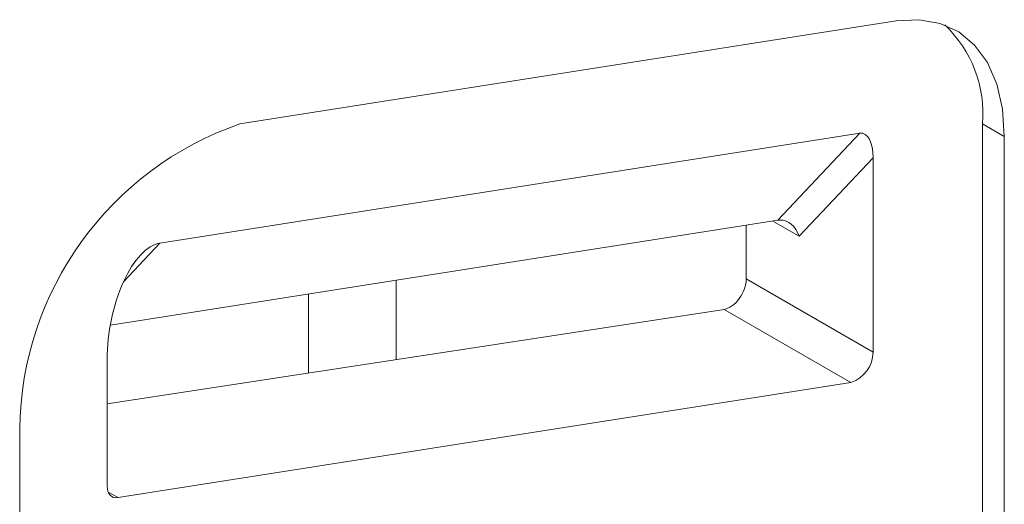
# Model space of a CAD drawing. Header units: millimetres. Extents: x -420 to 420, y -297 to 297.
# Tile 125 of 141: x 264.62 to 276.39, y 158.89 to 164.69. Entities that reach past the tile are written whole.
import ezdxf

# ---------------------------------------------------------------- set-up
doc = ezdxf.new("R2010")
doc.units = ezdxf.units.MM
doc.header["$MEASUREMENT"] = 0
doc.layers.add('layer 1', color=7, linetype='Continuous')

msp = doc.modelspace()

# ---------------------------------------------------------------- linework, layer by layer
at = {"layer": 'layer 1', "color": 7, "lineweight": 9}
for points in [[(275.0958, 164.6727), (275.0958, 164.6727), (267.2525, 163.4413), (267.2525, 163.4413)], [(276.1246, 163.4407), (276.1636, 163.8831), (275.9978, 164.3192), (275.6746, 164.6241)], [(267.2525, 163.4413), (265.6933, 162.9031), (264.6403, 161.4438), (264.6208, 159.7945)], [(276.1246, 144.1072), (276.1246, 144.1072), (276.1246, 163.4407), (276.1246, 163.4407)], [(276.386, 163.2897), (276.386, 163.2897), (276.1246, 163.4407), (276.1246, 163.4407)], [(266.2969, 162.0165), (266.2969, 162.0165), (274.6615, 163.3296), (274.6615, 163.3296)], [(273.681, 162.2894), (273.681, 162.2894), (274.6615, 163.3296), (274.6615, 163.3296)], [(274.8174, 163.0349), (274.8174, 163.2209), (274.7523, 163.344), (274.6615, 163.3296)], [(274.8174, 163.0349), (274.8174, 163.2209), (274.7523, 163.344), (274.6615, 163.3296)], [(274.8174, 163.0349), (274.8174, 163.2209), (274.7523, 163.344), (274.6615, 163.3296)], [(274.8174, 163.0349), (274.8174, 163.2209), (274.7523, 163.344), (274.6615, 163.3296)], [(274.8174, 163.0349), (274.8174, 163.2209), (274.7523, 163.344), (274.6615, 163.3296)], [(274.8174, 163.0349), (274.8174, 163.2209), (274.7523, 163.344), (274.6615, 163.3296)], [(274.8174, 163.0349), (274.8174, 163.2209), (274.7523, 163.344), (274.6615, 163.3296)], [(274.8174, 163.0349), (274.8174, 163.2209), (274.7523, 163.3439), (274.6615, 163.3296)], [(274.8174, 163.0349), (274.8174, 163.2209), (274.7523, 163.3439), (274.6615, 163.3296)], [(274.8174, 163.0349), (274.8174, 163.2209), (274.7523, 163.3439), (274.6615, 163.3296)], [(274.8174, 163.0349), (274.8174, 163.2209), (274.7523, 163.3439), (274.6615, 163.3296)], [(274.8174, 163.0349), (274.8174, 163.2209), (274.7523, 163.3439), (274.6615, 163.3296)], [(274.8174, 163.0349), (274.8174, 163.2209), (274.7523, 163.3439), (274.6615, 163.3296)], [(274.8174, 163.0349), (274.8174, 163.2209), (274.7523, 163.3439), (274.6615, 163.3296)], [(274.8174, 163.0349), (274.8174, 163.2209), (274.7523, 163.3439), (274.6615, 163.3296)], [(274.8174, 163.0349), (274.8174, 163.2209), (274.7523, 163.3439), (274.6615, 163.3296)], [(274.8174, 163.0349), (274.8174, 163.2209), (274.7523, 163.3439), (274.6615, 163.3296)], [(274.8174, 163.0349), (274.8174, 163.2209), (274.7523, 163.3439), (274.6615, 163.3296)], [(274.8174, 163.0349), (274.8174, 163.2209), (274.7523, 163.3439), (274.6615, 163.3296)], [(274.8174, 163.0349), (274.8174, 163.2209), (274.7523, 163.3439), (274.6615, 163.3296)], [(274.8174, 163.0349), (274.8174, 163.2209), (274.7523, 163.3439), (274.6615, 163.3296)], [(274.6615, 163.3296), (274.6615, 163.3296), (274.6615, 163.3296), (274.6615, 163.3296)], [(276.386, 143.9563), (276.386, 143.9563), (276.386, 163.2897), (276.386, 163.2897)], [(274.8174, 163.0349), (274.8174, 163.0349), (273.935, 162.0986), (273.935, 162.0986)], [(274.8174, 160.7126), (274.8174, 160.7126), (274.8174, 163.0349), (274.8174, 163.0349)], [(274.8174, 163.0349), (274.8174, 163.0349), (274.8174, 163.0349), (274.8174, 163.0349)], [(273.681, 162.2894), (273.681, 162.2894), (265.704, 161.0371), (265.704, 161.0371)], [(273.935, 162.0986), (273.935, 162.0986), (273.6209, 162.2799), (273.6209, 162.2799)], [(273.7104, 162.2921), (273.7, 162.2916), (273.6902, 162.2907), (273.681, 162.2894)], [(273.7104, 162.2921), (273.7, 162.2916), (273.6902, 162.2907), (273.681, 162.2894)], [(273.7104, 162.2921), (273.7, 162.2916), (273.6902, 162.2907), (273.681, 162.2894)], [(273.7104, 162.2921), (273.7, 162.2916), (273.6902, 162.2907), (273.681, 162.2894)], [(273.7104, 162.2921), (273.7, 162.2916), (273.6902, 162.2907), (273.681, 162.2894)], [(273.7104, 162.2921), (273.7, 162.2916), (273.6902, 162.2907), (273.681, 162.2894)], [(273.7104, 162.2921), (273.7, 162.2916), (273.6902, 162.2907), (273.681, 162.2892)], [(273.7104, 162.2921), (273.7, 162.2916), (273.6902, 162.2907), (273.681, 162.2892)], [(273.7104, 162.292), (273.7, 162.2916), (273.6902, 162.2907), (273.681, 162.2892)], [(273.7104, 162.292), (273.7, 162.2916), (273.6902, 162.2907), (273.681, 162.2892)], [(273.7104, 162.292), (273.7, 162.2916), (273.6902, 162.2907), (273.681, 162.2892)], [(273.7104, 162.292), (273.7, 162.2916), (273.6902, 162.2907), (273.681, 162.2892)], [(273.7104, 162.292), (273.7, 162.2916), (273.6902, 162.2907), (273.681, 162.2892)], [(273.7104, 162.292), (273.7, 162.2916), (273.6902, 162.2907), (273.681, 162.2892)], [(273.7104, 162.292), (273.7, 162.2916), (273.6902, 162.2907), (273.681, 162.2892)], [(273.7104, 162.292), (273.7, 162.2916), (273.6902, 162.2907), (273.681, 162.2892)], [(273.7104, 162.292), (273.7, 162.2916), (273.6902, 162.2907), (273.681, 162.2892)], [(273.7104, 162.292), (273.7, 162.2916), (273.6902, 162.2907), (273.681, 162.2892)], [(273.7104, 162.292), (273.7, 162.2916), (273.6902, 162.2907), (273.681, 162.2892)], [(273.7104, 162.292), (273.7, 162.2916), (273.6902, 162.2907), (273.681, 162.2892)], [(273.7104, 162.292), (273.7, 162.2916), (273.6902, 162.2907), (273.681, 162.2892)], [(273.681, 162.2894), (273.681, 162.2894), (273.681, 162.2892), (273.681, 162.2892)], [(273.935, 162.0986), (273.8921, 162.2186), (273.8024, 162.2958), (273.7104, 162.2921)], [(273.935, 162.0986), (273.8921, 162.2186), (273.8024, 162.2958), (273.7104, 162.2921)], [(273.935, 162.0986), (273.8921, 162.2186), (273.8024, 162.2958), (273.7104, 162.2921)], [(273.935, 162.0986), (273.8921, 162.2186), (273.8024, 162.2958), (273.7104, 162.2921)], [(273.935, 162.0986), (273.8921, 162.2184), (273.8024, 162.2958), (273.7104, 162.2921)], [(273.935, 162.0986), (273.8921, 162.2184), (273.8024, 162.2958), (273.7104, 162.2921)], [(273.935, 162.0986), (273.8921, 162.2184), (273.8024, 162.2958), (273.7104, 162.2921)], [(273.935, 162.0986), (273.8921, 162.2184), (273.8024, 162.2958), (273.7104, 162.2921)], [(273.935, 162.0986), (273.8921, 162.2184), (273.8024, 162.2958), (273.7104, 162.292)], [(273.935, 162.0986), (273.8921, 162.2184), (273.8024, 162.2958), (273.7104, 162.292)], [(273.935, 162.0986), (273.8921, 162.2184), (273.8024, 162.2958), (273.7104, 162.292)], [(273.935, 162.0986), (273.8921, 162.2184), (273.8024, 162.2958), (273.7104, 162.292)], [(273.935, 162.0986), (273.8921, 162.2184), (273.8024, 162.2958), (273.7104, 162.292)], [(273.935, 162.0986), (273.8921, 162.2184), (273.8024, 162.2958), (273.7104, 162.292)], [(273.935, 162.0986), (273.8921, 162.2184), (273.8024, 162.2958), (273.7104, 162.292)], [(273.935, 162.0986), (273.8921, 162.2184), (273.8024, 162.2957), (273.7104, 162.292)], [(273.935, 162.0986), (273.8921, 162.2184), (273.8024, 162.2957), (273.7104, 162.292)], [(273.935, 162.0986), (273.8921, 162.2184), (273.8024, 162.2957), (273.7104, 162.292)], [(273.935, 162.0986), (273.8921, 162.2184), (273.8024, 162.2957), (273.7104, 162.292)], [(273.935, 162.0986), (273.8921, 162.2184), (273.8024, 162.2957), (273.7104, 162.292)], [(273.935, 162.0986), (273.8921, 162.2184), (273.8024, 162.2957), (273.7104, 162.292)], [(273.7104, 162.2921), (273.7104, 162.2921), (273.7104, 162.292), (273.7104, 162.292)], [(273.7104, 162.2921), (273.7104, 162.2921), (273.7104, 162.292), (273.7104, 162.292)], [(273.3023, 162.2298), (273.3023, 162.2298), (273.3023, 161.5872), (273.3023, 161.5872)], [(266.2969, 162.0165), (266.2969, 162.0165), (265.8606, 161.5536), (265.8606, 161.5536)], [(266.2969, 162.0165), (266.2969, 162.0165), (266.2969, 162.0165), (266.2969, 162.0165)], [(273.935, 162.0986), (273.935, 162.0986), (273.935, 162.0986), (273.935, 162.0986)], [(265.86, 161.5521), (265.86, 161.5521), (265.86, 161.5521), (265.86, 161.5521)], [(269.1178, 161.573), (269.1178, 161.573), (269.1178, 160.6228), (269.1178, 160.6228)], [(273.3023, 161.5872), (273.3023, 161.5872), (274.8174, 160.7126), (274.8174, 160.7126)], [(273.3023, 161.5872), (273.3023, 161.5872), (273.3023, 161.587), (273.3023, 161.587)], [(268.072, 161.4086), (268.072, 161.4086), (268.072, 160.4627), (268.072, 160.4627)], [(273.2182, 161.3536), (273.2182, 161.3536), (273.2182, 161.3536), (273.2182, 161.3536)], [(273.0378, 161.2232), (273.0378, 161.2232), (265.6667, 160.0942), (265.6667, 160.0942)], [(274.5541, 160.3479), (274.5541, 160.3479), (273.0378, 161.2232), (273.0378, 161.2232)], [(273.0378, 161.2232), (273.0378, 161.2232), (273.0378, 161.2232), (273.0378, 161.2232)], [(265.6667, 160.627), (265.6667, 160.627), (265.6667, 160.6268), (265.6667, 160.6268)], [(265.6667, 160.627), (265.6667, 160.627), (265.6667, 159.1113), (265.6667, 159.1113)], [(274.5541, 160.3479), (274.7101, 160.4017), (274.8153, 160.5477), (274.8174, 160.7126)], [(265.7957, 158.973), (265.7957, 158.973), (274.5541, 160.3479), (274.5541, 160.3479)], [(264.6208, 159.7945), (264.6208, 159.7945), (264.6208, 140.461), (264.6208, 140.461)], [(265.6785, 159.0405), (265.6785, 159.0405), (265.7957, 158.973), (265.7957, 158.973)]]:
    msp.add_open_spline(points, degree=3, dxfattribs=at)
for points, knots in [([(275.0958, 164.6727), (275.0958, 164.6727), (275.3683, 164.6873), (275.3683, 164.6873), (275.3683, 164.6873), (275.3683, 164.6873), (275.6188, 164.6433), (275.6188, 164.6433), (275.6188, 164.6433), (275.6188, 164.6433), (275.8415, 164.5413), (275.8415, 164.5413), (275.8415, 164.5413), (275.8415, 164.5413), (276.0314, 164.3838), (276.0314, 164.3838), (276.0314, 164.3838), (276.0314, 164.3838), (276.1837, 164.1745), (276.1837, 164.1745), (276.1837, 164.1745), (276.1837, 164.1745), (276.2952, 163.9183), (276.2952, 163.9183), (276.2952, 163.9183), (276.2952, 163.9183), (276.3631, 163.621), (276.3631, 163.621), (276.3631, 163.621), (276.3631, 163.621), (276.386, 163.2897), (276.386, 163.2897)], [0, 0, 0, 0, 0.1111111, 0.1111111, 0.1111111, 0.1111111, 0.2222222, 0.2222222, 0.2222222, 0.2222222, 0.3333333, 0.3333333, 0.3333333, 0.3333333, 0.4444444, 0.4444444, 0.4444444, 0.4444444, 0.5555556, 0.5555556, 0.5555556, 0.5555556, 0.6666667, 0.6666667, 0.6666667, 0.6666667, 0.7777778, 0.7777778, 0.7777778, 0.7777778, 1, 1, 1, 1]), ([(266.2969, 162.0165), (266.1427, 161.9925), (265.9822, 161.8218), (265.86, 161.5521), (265.86, 161.5521), (265.7376, 161.2826), (265.6667, 160.9426), (265.6667, 160.627)], [0, 0, 0, 0, 0.3333333, 0.3333333, 0.3333333, 0.3333333, 1, 1, 1, 1]), ([(266.2969, 162.0165), (266.1427, 161.9925), (265.9822, 161.8218), (265.86, 161.5521), (265.86, 161.5521), (265.7376, 161.2826), (265.6667, 160.9426), (265.6667, 160.627)], [0, 0, 0, 0, 0.3333333, 0.3333333, 0.3333333, 0.3333333, 1, 1, 1, 1]), ([(266.2969, 162.0165), (266.1427, 161.9925), (265.9822, 161.8218), (265.86, 161.5521), (265.86, 161.5521), (265.7376, 161.2826), (265.6667, 160.9426), (265.6667, 160.627)], [0, 0, 0, 0, 0.3333333, 0.3333333, 0.3333333, 0.3333333, 1, 1, 1, 1]), ([(266.2969, 162.0165), (266.1427, 161.9925), (265.9822, 161.8218), (265.86, 161.5521), (265.86, 161.5521), (265.7376, 161.2826), (265.6667, 160.9426), (265.6667, 160.627)], [0, 0, 0, 0, 0.3333333, 0.3333333, 0.3333333, 0.3333333, 1, 1, 1, 1]), ([(266.2969, 162.0165), (266.1427, 161.9923), (265.9822, 161.8218), (265.86, 161.5521), (265.86, 161.5521), (265.7376, 161.2826), (265.6667, 160.9426), (265.6667, 160.6268)], [0, 0, 0, 0, 0.3333333, 0.3333333, 0.3333333, 0.3333333, 1, 1, 1, 1]), ([(266.2969, 162.0165), (266.1427, 161.9923), (265.9822, 161.8218), (265.86, 161.5521), (265.86, 161.5521), (265.7376, 161.2826), (265.6667, 160.9426), (265.6667, 160.6268)], [0, 0, 0, 0, 0.3333333, 0.3333333, 0.3333333, 0.3333333, 1, 1, 1, 1]), ([(266.2969, 162.0165), (266.1427, 161.9923), (265.9822, 161.8218), (265.86, 161.5521), (265.86, 161.5521), (265.7376, 161.2826), (265.6667, 160.9426), (265.6667, 160.6268)], [0, 0, 0, 0, 0.3333333, 0.3333333, 0.3333333, 0.3333333, 1, 1, 1, 1]), ([(266.2969, 162.0165), (266.1427, 161.9923), (265.9822, 161.8218), (265.86, 161.5521), (265.86, 161.5521), (265.7376, 161.2826), (265.6667, 160.9426), (265.6667, 160.6268)], [0, 0, 0, 0, 0.3333333, 0.3333333, 0.3333333, 0.3333333, 1, 1, 1, 1]), ([(266.2969, 162.0165), (266.1427, 161.9923), (265.9822, 161.8218), (265.86, 161.5521), (265.86, 161.5521), (265.7376, 161.2826), (265.6667, 160.9426), (265.6667, 160.6268)], [0, 0, 0, 0, 0.3333333, 0.3333333, 0.3333333, 0.3333333, 1, 1, 1, 1]), ([(266.2969, 162.0165), (266.1427, 161.9923), (265.9822, 161.8218), (265.86, 161.5521), (265.86, 161.5521), (265.7376, 161.2826), (265.6667, 160.9426), (265.6667, 160.6268)], [0, 0, 0, 0, 0.3333333, 0.3333333, 0.3333333, 0.3333333, 1, 1, 1, 1]), ([(266.2969, 162.0165), (266.1427, 161.9923), (265.9822, 161.8218), (265.86, 161.5521), (265.86, 161.5521), (265.7376, 161.2826), (265.6667, 160.9426), (265.6667, 160.6268)], [0, 0, 0, 0, 0.3333333, 0.3333333, 0.3333333, 0.3333333, 1, 1, 1, 1]), ([(266.2969, 162.0165), (266.1427, 161.9923), (265.9822, 161.8218), (265.86, 161.5521), (265.86, 161.5521), (265.7376, 161.2826), (265.6667, 160.9426), (265.6667, 160.6268)], [0, 0, 0, 0, 0.3333333, 0.3333333, 0.3333333, 0.3333333, 1, 1, 1, 1]), ([(266.2969, 162.0165), (266.1427, 161.9923), (265.9822, 161.8218), (265.86, 161.5521), (265.86, 161.5521), (265.7376, 161.2826), (265.6667, 160.9426), (265.6667, 160.6268)], [0, 0, 0, 0, 0.3333333, 0.3333333, 0.3333333, 0.3333333, 1, 1, 1, 1]), ([(266.2969, 162.0165), (266.1427, 161.9923), (265.9822, 161.8216), (265.86, 161.5521), (265.86, 161.5521), (265.7376, 161.2826), (265.6667, 160.9426), (265.6667, 160.6268)], [0, 0, 0, 0, 0.3333333, 0.3333333, 0.3333333, 0.3333333, 1, 1, 1, 1]), ([(266.2969, 162.0165), (266.1427, 161.9923), (265.9822, 161.8216), (265.86, 161.5521), (265.86, 161.5521), (265.7376, 161.2826), (265.6667, 160.9426), (265.6667, 160.6268)], [0, 0, 0, 0, 0.3333333, 0.3333333, 0.3333333, 0.3333333, 1, 1, 1, 1]), ([(266.2969, 162.0165), (266.1427, 161.9923), (265.9822, 161.8216), (265.86, 161.5521), (265.86, 161.5521), (265.7376, 161.2826), (265.6667, 160.9426), (265.6667, 160.6268)], [0, 0, 0, 0, 0.3333333, 0.3333333, 0.3333333, 0.3333333, 1, 1, 1, 1]), ([(266.2969, 162.0165), (266.1427, 161.9923), (265.9822, 161.8216), (265.86, 161.5521), (265.86, 161.5521), (265.7376, 161.2826), (265.6667, 160.9426), (265.6667, 160.6268)], [0, 0, 0, 0, 0.3333333, 0.3333333, 0.3333333, 0.3333333, 1, 1, 1, 1]), ([(266.2969, 162.0165), (266.1427, 161.9923), (265.9822, 161.8216), (265.86, 161.5521), (265.86, 161.5521), (265.7376, 161.2826), (265.6667, 160.9426), (265.6667, 160.6268)], [0, 0, 0, 0, 0.3333333, 0.3333333, 0.3333333, 0.3333333, 1, 1, 1, 1]), ([(266.2969, 162.0165), (266.1427, 161.9923), (265.9822, 161.8216), (265.86, 161.5521), (265.86, 161.5521), (265.7376, 161.2826), (265.6667, 160.9426), (265.6667, 160.6268)], [0, 0, 0, 0, 0.3333333, 0.3333333, 0.3333333, 0.3333333, 1, 1, 1, 1]), ([(266.2969, 162.0165), (266.1427, 161.9923), (265.9822, 161.8216), (265.86, 161.5521), (265.86, 161.5521), (265.7376, 161.2826), (265.6667, 160.9426), (265.6667, 160.6268)], [0, 0, 0, 0, 0.3333333, 0.3333333, 0.3333333, 0.3333333, 1, 1, 1, 1]), ([(266.2969, 162.0165), (266.1427, 161.9923), (265.9822, 161.8216), (265.86, 161.5521), (265.86, 161.5521), (265.7376, 161.2826), (265.6667, 160.9426), (265.6667, 160.6268)], [0, 0, 0, 0, 0.3333333, 0.3333333, 0.3333333, 0.3333333, 1, 1, 1, 1]), ([(273.0378, 161.2232), (273.0982, 161.2325), (273.1655, 161.2811), (273.2182, 161.3536), (273.2182, 161.3536), (273.2709, 161.426), (273.3023, 161.5133), (273.3023, 161.5872)], [0, 0, 0, 0, 0.3333333, 0.3333333, 0.3333333, 0.3333333, 1, 1, 1, 1]), ([(273.0378, 161.2232), (273.0982, 161.2325), (273.1655, 161.2811), (273.2182, 161.3536), (273.2182, 161.3536), (273.2709, 161.426), (273.3023, 161.5133), (273.3023, 161.5872)], [0, 0, 0, 0, 0.3333333, 0.3333333, 0.3333333, 0.3333333, 1, 1, 1, 1]), ([(273.0378, 161.2232), (273.0982, 161.2325), (273.1655, 161.2811), (273.2182, 161.3536), (273.2182, 161.3536), (273.2709, 161.426), (273.3023, 161.5133), (273.3023, 161.587)], [0, 0, 0, 0, 0.3333333, 0.3333333, 0.3333333, 0.3333333, 1, 1, 1, 1]), ([(273.0378, 161.2232), (273.0982, 161.2325), (273.1655, 161.2811), (273.2182, 161.3536), (273.2182, 161.3536), (273.2709, 161.426), (273.3023, 161.5133), (273.3023, 161.587)], [0, 0, 0, 0, 0.3333333, 0.3333333, 0.3333333, 0.3333333, 1, 1, 1, 1]), ([(273.0378, 161.2232), (273.0982, 161.2325), (273.1655, 161.2811), (273.2182, 161.3536), (273.2182, 161.3536), (273.2709, 161.426), (273.3023, 161.5133), (273.3023, 161.587)], [0, 0, 0, 0, 0.3333333, 0.3333333, 0.3333333, 0.3333333, 1, 1, 1, 1]), ([(273.0378, 161.2232), (273.0982, 161.2325), (273.1655, 161.2811), (273.2182, 161.3536), (273.2182, 161.3536), (273.2709, 161.426), (273.3023, 161.5133), (273.3023, 161.587)], [0, 0, 0, 0, 0.3333333, 0.3333333, 0.3333333, 0.3333333, 1, 1, 1, 1]), ([(273.0378, 161.2232), (273.0982, 161.2325), (273.1655, 161.2811), (273.2182, 161.3536), (273.2182, 161.3536), (273.2709, 161.426), (273.3023, 161.5133), (273.3023, 161.587)], [0, 0, 0, 0, 0.3333333, 0.3333333, 0.3333333, 0.3333333, 1, 1, 1, 1]), ([(273.0378, 161.2232), (273.0982, 161.2325), (273.1655, 161.2811), (273.2182, 161.3536), (273.2182, 161.3536), (273.2709, 161.426), (273.3023, 161.5133), (273.3023, 161.587)], [0, 0, 0, 0, 0.3333333, 0.3333333, 0.3333333, 0.3333333, 1, 1, 1, 1]), ([(273.0378, 161.2232), (273.0982, 161.2325), (273.1655, 161.2811), (273.2182, 161.3536), (273.2182, 161.3536), (273.2709, 161.426), (273.3023, 161.5133), (273.3023, 161.587)], [0, 0, 0, 0, 0.3333333, 0.3333333, 0.3333333, 0.3333333, 1, 1, 1, 1]), ([(273.0378, 161.2232), (273.0982, 161.2325), (273.1655, 161.2811), (273.2182, 161.3536), (273.2182, 161.3536), (273.2709, 161.426), (273.3023, 161.5133), (273.3023, 161.587)], [0, 0, 0, 0, 0.3333333, 0.3333333, 0.3333333, 0.3333333, 1, 1, 1, 1]), ([(273.0378, 161.2232), (273.0982, 161.2325), (273.1655, 161.2811), (273.2182, 161.3536), (273.2182, 161.3536), (273.2709, 161.426), (273.3023, 161.5133), (273.3023, 161.587)], [0, 0, 0, 0, 0.3333333, 0.3333333, 0.3333333, 0.3333333, 1, 1, 1, 1]), ([(273.0378, 161.2232), (273.0982, 161.2325), (273.1655, 161.2811), (273.2182, 161.3536), (273.2182, 161.3536), (273.2709, 161.426), (273.3023, 161.5133), (273.3023, 161.587)], [0, 0, 0, 0, 0.3333333, 0.3333333, 0.3333333, 0.3333333, 1, 1, 1, 1]), ([(273.0378, 161.2232), (273.0982, 161.2325), (273.1655, 161.2811), (273.2182, 161.3536), (273.2182, 161.3536), (273.2709, 161.426), (273.3023, 161.5133), (273.3023, 161.587)], [0, 0, 0, 0, 0.3333333, 0.3333333, 0.3333333, 0.3333333, 1, 1, 1, 1]), ([(273.0378, 161.2232), (273.0982, 161.2325), (273.1655, 161.2811), (273.2182, 161.3536), (273.2182, 161.3536), (273.2709, 161.426), (273.3023, 161.5133), (273.3023, 161.587)], [0, 0, 0, 0, 0.3333333, 0.3333333, 0.3333333, 0.3333333, 1, 1, 1, 1]), ([(273.0378, 161.2232), (273.0982, 161.2325), (273.1655, 161.2811), (273.2182, 161.3536), (273.2182, 161.3536), (273.2709, 161.426), (273.3023, 161.5133), (273.3023, 161.587)], [0, 0, 0, 0, 0.3333333, 0.3333333, 0.3333333, 0.3333333, 1, 1, 1, 1]), ([(273.0378, 161.2232), (273.0982, 161.2325), (273.1655, 161.2811), (273.2182, 161.3536), (273.2182, 161.3536), (273.2709, 161.426), (273.3023, 161.5133), (273.3023, 161.587)], [0, 0, 0, 0, 0.3333333, 0.3333333, 0.3333333, 0.3333333, 1, 1, 1, 1]), ([(273.0378, 161.2232), (273.0982, 161.2325), (273.1655, 161.2811), (273.2182, 161.3536), (273.2182, 161.3536), (273.2709, 161.426), (273.3023, 161.5133), (273.3023, 161.587)], [0, 0, 0, 0, 0.3333333, 0.3333333, 0.3333333, 0.3333333, 1, 1, 1, 1]), ([(273.0378, 161.2232), (273.0982, 161.2325), (273.1655, 161.2811), (273.2182, 161.3536), (273.2182, 161.3536), (273.2709, 161.426), (273.3023, 161.5133), (273.3023, 161.587)], [0, 0, 0, 0, 0.3333333, 0.3333333, 0.3333333, 0.3333333, 1, 1, 1, 1]), ([(273.0378, 161.2232), (273.0982, 161.2325), (273.1655, 161.2811), (273.2182, 161.3536), (273.2182, 161.3536), (273.2709, 161.426), (273.3023, 161.5133), (273.3023, 161.587)], [0, 0, 0, 0, 0.3333333, 0.3333333, 0.3333333, 0.3333333, 1, 1, 1, 1]), ([(273.0378, 161.2232), (273.0982, 161.2325), (273.1655, 161.2811), (273.2182, 161.3536), (273.2182, 161.3536), (273.2709, 161.426), (273.3023, 161.5133), (273.3023, 161.587)], [0, 0, 0, 0, 0.3333333, 0.3333333, 0.3333333, 0.3333333, 1, 1, 1, 1]), ([(273.0378, 161.2232), (273.0982, 161.2325), (273.1655, 161.2811), (273.2182, 161.3536), (273.2182, 161.3536), (273.2709, 161.426), (273.3023, 161.5133), (273.3023, 161.587)], [0, 0, 0, 0, 0.3333333, 0.3333333, 0.3333333, 0.3333333, 1, 1, 1, 1]), ([(265.7957, 158.973), (265.7957, 158.973), (265.7685, 158.9715), (265.7685, 158.9715), (265.7685, 158.9715), (265.7685, 158.9715), (265.7434, 158.9758), (265.7434, 158.9758), (265.7434, 158.9758), (265.7434, 158.9758), (265.7212, 158.9861), (265.7212, 158.9861), (265.7212, 158.9861), (265.7212, 158.9861), (265.7021, 159.0018), (265.7021, 159.0018), (265.7021, 159.0018), (265.7021, 159.0018), (265.687, 159.0227), (265.687, 159.0227), (265.687, 159.0227), (265.687, 159.0227), (265.6757, 159.0484), (265.6757, 159.0484), (265.6757, 159.0484), (265.6757, 159.0484), (265.6689, 159.078), (265.6689, 159.078), (265.6689, 159.078), (265.6689, 159.078), (265.6667, 159.1113), (265.6667, 159.1113)], [0, 0, 0, 0, 0.1111111, 0.1111111, 0.1111111, 0.1111111, 0.2222222, 0.2222222, 0.2222222, 0.2222222, 0.3333333, 0.3333333, 0.3333333, 0.3333333, 0.4444444, 0.4444444, 0.4444444, 0.4444444, 0.5555556, 0.5555556, 0.5555556, 0.5555556, 0.6666667, 0.6666667, 0.6666667, 0.6666667, 0.7777778, 0.7777778, 0.7777778, 0.7777778, 1, 1, 1, 1])]:
    msp.add_open_spline(points, degree=3, knots=knots, dxfattribs=at)

doc.saveas('drawing.dxf')
